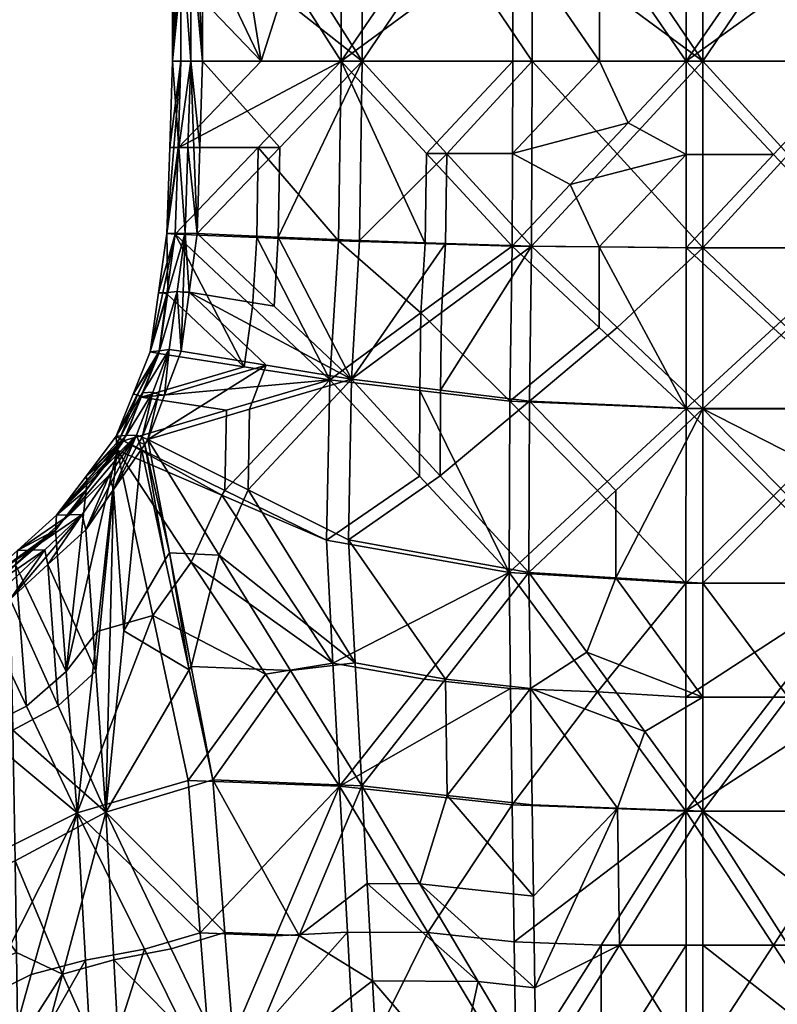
# Model space of a CAD drawing. Header units: millimetres. Extents: x -8.4 to 59.2, y 3.1 to 61.8.
# Tile 22 of 256: x 11.4 to 18.3, y 9.3 to 18.2. Entities that reach past the tile are written whole.
import ezdxf

# ---------------------------------------------------------------- set-up
doc = ezdxf.new("R2010")
doc.units = ezdxf.units.MM
doc.header["$MEASUREMENT"] = 0
doc.layers.add('PREDEFINITO', color=7, linetype='Continuous')

# ---------------------------------------------------------------- blocks, each defined once
blk = doc.blocks.new('A$C39782916')
at = {"layer": 'PREDEFINITO'}
mesh = blk.add_polyface(dxfattribs=at)
corners = [(21.4391, 16.9746, -28.5457), (22.1623, 15.8322, -28.6842), (22.8855, 15.8322, -28.8214), (22.8855, 14.6898, -28.8226), (22.8855, 16.9746, -28.8202), (21.4391, 16.9746, -28.5457), (21.4391, 15.8322, -28.5469), (22.1623, 15.8322, -28.6842), (21.4391, 14.6898, -28.5481), (22.8855, 14.6898, -28.8226), (22.8855, 16.9746, -28.8202), (22.8855, 15.8322, -28.8214), (23.6553, 15.8322, -28.9599), (22.8855, 14.6898, -28.8226), (24.4252, 16.9746, -29.0972), (22.138, 13.9097, -28.6799), (22.8855, 14.6898, -28.8226), (21.4391, 14.6898, -28.5481), (22.6949, 14.6905, -30.0959), (22.2112, 15.4523, -30.0033), (22.695, 15.8332, -30.0947), (21.7275, 16.214, -29.9107), (22.6952, 16.9758, -30.0936), (21.2438, 14.6898, -29.8205), (21.2438, 15.4518, -29.8197), (21.9694, 14.6901, -29.9582), (21.2438, 16.2138, -29.8189), (21.2438, 16.9758, -29.8181), (21.7275, 16.214, -29.9107), (22.2112, 15.4523, -30.0033), (22.6949, 14.6905, -30.0959), (22.6949, 14.6905, -30.0959), (23.4724, 15.8332, -30.2345), (24.2498, 15.8335, -30.3744), (22.6949, 14.6905, -30.0959), (22.695, 15.8332, -30.0947), (23.4724, 15.8332, -30.2345), (24.2498, 16.9758, -30.3732), (23.4687, 13.8534, -30.2359), (22.6949, 14.6905, -30.0959), (24.2499, 14.6912, -30.3755), (21.2183, 13.9072, -29.8148), (21.2438, 14.6898, -29.8205), (21.9694, 14.6901, -29.9582), (22.6949, 14.6905, -30.0959), (21.168, 14.6897, -29.7016), (21.3322, 14.6898, -28.6323), (21.2501, 15.8322, -29.1658), (21.3322, 16.9747, -28.63), (21.3322, 15.8322, -28.6311), (21.168, 16.2137, -29.7), (21.168, 15.4517, -29.7008), (21.2501, 15.8322, -29.1658), (21.168, 14.6897, -29.7016), (21.3322, 16.9747, -28.63), (21.3322, 14.6898, -28.6323), (21.2245, 13.9093, -29.1612), (21.3077, 13.9114, -28.6268), (21.2245, 13.9093, -29.1612), (21.3322, 14.6898, -28.6323), (21.168, 14.6897, -29.7016), (21.4391, 16.9746, -28.5457), (21.3322, 16.9747, -28.63), (21.4391, 15.8322, -28.5469), (21.3857, 15.8322, -28.589), (21.4391, 14.6898, -28.5481), (21.3322, 16.9747, -28.63), (21.3322, 15.8322, -28.6311), (21.3857, 15.8322, -28.589), (21.3322, 14.6898, -28.6323), (21.4391, 14.6898, -28.5481), (21.4391, 14.6898, -28.5481), (21.3322, 14.6898, -28.6323), (21.4149, 13.9097, -28.5427), (21.168, 14.6897, -29.7016), (21.1933, 15.4517, -29.7404), (21.2438, 15.4518, -29.8197), (21.2185, 16.2138, -29.7793), (21.2438, 16.2138, -29.8189), (21.2438, 16.9758, -29.8181), (21.2438, 14.6898, -29.8205), (21.168, 14.6897, -29.7016), (21.168, 15.4517, -29.7008), (21.1933, 15.4517, -29.7404), (21.168, 16.2137, -29.7), (21.2185, 16.2138, -29.7793), (21.2438, 16.9758, -29.8181), (21.1424, 13.9093, -29.6959), (21.168, 14.6897, -29.7016), (21.2438, 14.6898, -29.8205)]
mesh.append_faces([[corners[k] for k in face] for face in [(0, 1, 2, 2), (1, 3, 2, 2), (4, 0, 2, 2), (5, 6, 7, 7), (6, 8, 9, 9), (9, 7, 6, 6), (10, 11, 12, 12), (11, 13, 12, 12), (12, 14, 10, 10), (15, 16, 17, 17), (18, 19, 20, 20), (19, 21, 20, 20), (22, 20, 21, 21), (23, 24, 25, 25), (24, 26, 25, 25), (26, 27, 28, 28), (28, 29, 25, 25), (29, 30, 25, 25), (25, 26, 28, 28), (31, 32, 33, 33), (34, 35, 36, 36), (37, 36, 35, 35), (38, 39, 40, 40), (41, 42, 43, 43), (43, 44, 41, 41), (45, 46, 47, 47), (48, 47, 49, 49), (46, 49, 47, 47), (50, 51, 52, 52), (51, 53, 52, 52), (52, 54, 50, 50), (55, 56, 57, 57), (58, 59, 60, 60), (61, 62, 63, 63), (62, 64, 63, 63), (64, 65, 63, 63), (66, 67, 68, 68), (67, 69, 70, 70), (70, 68, 67, 67), (71, 72, 73, 73), (74, 75, 76, 76), (75, 77, 78, 78), (77, 79, 78, 78), (80, 74, 76, 76), (78, 76, 75, 75), (81, 82, 83, 83), (82, 84, 85, 85), (86, 85, 84, 84), (85, 83, 82, 82), (87, 88, 89, 89)]])
mesh = blk.add_polyface(dxfattribs=at)
corners = [(27.5187, 16.9746, -29.5067), (27.5187, 15.8322, -29.5079), (28.2975, 15.8322, -29.5697), (24.4252, 16.9746, -29.0972), (23.6553, 15.8322, -28.9599), (24.4252, 15.8322, -29.0983), (22.8855, 14.6898, -28.8226), (24.4252, 14.6898, -29.0995), (22.8855, 14.6898, -28.8226), (23.6523, 13.8528, -28.9613), (24.4252, 14.6898, -29.0995), (24.4191, 13.0159, -29.1001), (25.9689, 14.6898, -29.3267), (27.5187, 14.6898, -29.5091), (26.7438, 15.8322, -29.4167), (27.5187, 16.9746, -29.5067), (27.5187, 15.8322, -29.5079), (25.9689, 16.9746, -29.3244), (25.9689, 15.8322, -29.3255), (26.7438, 15.8322, -29.4167), (25.9689, 14.6898, -29.3267), (27.5187, 16.9746, -29.5067), (25.9689, 14.6898, -29.3267), (25.9689, 12.9991, -29.3289), (26.7438, 13.8445, -29.419), (25.9689, 14.6898, -29.3267), (26.7438, 13.8445, -29.419), (27.5187, 14.6898, -29.5091), (27.5187, 12.9991, -29.5113), (24.4252, 14.6898, -29.0995), (24.4191, 13.0159, -29.1001), (25.194, 13.8528, -29.2134), (25.9689, 14.6898, -29.3267), (24.4252, 16.9746, -29.0972), (25.1971, 15.8322, -29.2119), (25.9689, 15.8322, -29.3255), (25.9689, 14.6898, -29.3267), (25.9689, 16.9746, -29.3244), (25.1971, 16.9746, -29.2108), (24.4252, 16.9746, -29.0972), (24.4252, 15.8322, -29.0983), (25.1971, 15.8322, -29.2119), (24.4252, 14.6898, -29.0995), (25.9689, 14.6898, -29.3267), (27.4034, 14.6914, -30.7935), (27.4034, 15.8336, -30.7924), (28.1998, 15.8336, -30.8558), (27.4034, 16.9758, -30.7912), (27.4034, 13.001, -30.7957), (27.4034, 14.6914, -30.7935), (28.1998, 13.8462, -30.8581), (23.4724, 15.8332, -30.2345), (24.2498, 16.9758, -30.3732), (24.2498, 15.8335, -30.3744), (24.2499, 14.6912, -30.3755), (22.6949, 14.6905, -30.0959), (24.2499, 14.6912, -30.3755), (24.2462, 13.8537, -30.3757), (23.4687, 13.8534, -30.2359), (27.4034, 14.6914, -30.7935), (25.8185, 14.6913, -30.6067), (27.4034, 15.8336, -30.7924), (26.6109, 15.8336, -30.6989), (27.4034, 16.9758, -30.7912), (25.8185, 14.6913, -30.6067), (25.8185, 15.8336, -30.6055), (26.6109, 15.8336, -30.6989), (27.4034, 16.9758, -30.7912), (25.8184, 13.8461, -30.6078), (25.8185, 14.6913, -30.6067), (26.6109, 13.8461, -30.7012), (27.4034, 13.001, -30.7957), (26.6109, 13.8461, -30.7012), (27.4034, 14.6914, -30.7935), (25.8185, 14.6913, -30.6067), (24.2462, 13.8537, -30.3757), (24.2499, 14.6912, -30.3755), (25.0342, 14.6912, -30.4911), (25.8185, 14.6913, -30.6067), (25.2932, 14.133, -30.5297), (24.7679, 13.5746, -30.4528), (24.7679, 13.5746, -30.4528), (25.2932, 14.133, -30.5297), (25.8184, 13.8461, -30.6078), (25.8185, 14.6913, -30.6067), (25.8185, 14.6913, -30.6067), (25.0342, 15.8336, -30.4899), (25.8185, 15.8336, -30.6055), (25.8186, 16.9758, -30.6043), (24.2499, 14.6912, -30.3755), (24.2498, 15.8335, -30.3744), (25.0342, 14.6912, -30.4911), (24.2498, 16.9758, -30.3732), (25.0342, 15.8336, -30.4899), (25.8185, 14.6913, -30.6067)]
mesh.append_faces([[corners[k] for k in face] for face in [(0, 1, 2, 2), (3, 4, 5, 5), (4, 6, 7, 7), (7, 5, 4, 4), (8, 9, 10, 10), (9, 11, 10, 10), (12, 13, 14, 14), (15, 14, 16, 16), (13, 16, 14, 14), (17, 18, 19, 19), (18, 20, 19, 19), (19, 21, 17, 17), (22, 23, 24, 24), (25, 26, 27, 27), (26, 28, 27, 27), (29, 30, 31, 31), (31, 32, 29, 29), (33, 34, 35, 35), (34, 36, 35, 35), (37, 38, 35, 35), (38, 33, 35, 35), (39, 40, 41, 41), (40, 42, 43, 43), (43, 41, 40, 40), (44, 45, 46, 46), (45, 47, 46, 46), (48, 49, 50, 50), (51, 52, 53, 53), (54, 55, 53, 53), (56, 57, 58, 58), (59, 60, 61, 61), (60, 62, 61, 61), (62, 63, 61, 61), (64, 65, 66, 66), (67, 66, 65, 65), (68, 69, 70, 70), (71, 72, 73, 73), (72, 74, 73, 73), (75, 76, 77, 77), (78, 79, 77, 77), (79, 80, 75, 75), (75, 77, 79, 79), (81, 82, 83, 83), (82, 84, 83, 83), (85, 86, 87, 87), (88, 87, 86, 86), (89, 90, 91, 91), (90, 92, 93, 93), (93, 94, 91, 91), (91, 90, 93, 93)]])
mesh = blk.add_polyface(dxfattribs=at)
corners = [(21.3906, 13.1295, -28.5373), (22.0892, 12.4708, -28.6688), (22.1258, 13.0979, -28.6777), (22.7879, 11.812, -28.8003), (21.3906, 13.1295, -28.5373), (21.3177, 12.5976, -28.5187), (22.0892, 12.4708, -28.6688), (22.8611, 13.0663, -28.8182), (22.7879, 11.812, -28.8003), (23.6401, 13.0411, -28.9591), (23.6035, 12.414, -28.9502), (24.4191, 13.0159, -29.1001), (22.8855, 14.6898, -28.8226), (22.8611, 13.0663, -28.8182), (23.6523, 13.8528, -28.9613), (23.6401, 13.0411, -28.9591), (21.4391, 14.6898, -28.5481), (21.4149, 13.9097, -28.5427), (22.138, 13.9097, -28.6799), (21.3906, 13.1295, -28.5373), (21.3906, 13.1295, -28.5373), (22.1258, 13.0979, -28.6777), (22.138, 13.9097, -28.6799), (22.8611, 13.0663, -28.8182), (22.8855, 14.6898, -28.8226), (22.5911, 11.8063, -30.0725), (21.8919, 12.4655, -29.9408), (21.9312, 13.0943, -29.9503), (21.1927, 13.1247, -29.8092), (24.2425, 13.0163, -30.3759), (23.4168, 12.4113, -30.2242), (23.4561, 13.0401, -30.2336), (22.6696, 13.064, -30.0913), (22.6696, 13.064, -30.0913), (22.6949, 14.6905, -30.0959), (23.4561, 13.0401, -30.2336), (24.2425, 13.0163, -30.3759), (23.4687, 13.8534, -30.2359), (21.1927, 13.1247, -29.8092), (21.2183, 13.9072, -29.8148), (21.9438, 13.9076, -29.9525), (22.6949, 14.6905, -30.0959), (22.6696, 13.064, -30.0913), (21.9312, 13.0943, -29.9503), (21.9438, 13.9076, -29.9525), (21.1927, 13.1247, -29.8092), (22.6949, 14.6905, -30.0959), (21.2831, 13.1331, -28.6213), (21.1245, 12.5958, -29.1364), (21.2097, 12.6059, -28.6024), (21.1168, 13.1288, -29.6901), (21.0413, 12.5936, -29.6708), (21.1245, 12.5958, -29.1364), (21.2831, 13.1331, -28.6213), (21.1168, 13.1288, -29.6901), (21.2831, 13.1331, -28.6213), (21.2245, 13.9093, -29.1612), (21.3077, 13.9114, -28.6268), (21.168, 14.6897, -29.7016), (21.1424, 13.9093, -29.6959), (21.2245, 13.9093, -29.1612), (21.1168, 13.1288, -29.6901), (21.2831, 13.1331, -28.6213), (21.264, 12.5993, -28.5607), (21.3177, 12.5976, -28.5187), (21.3906, 13.1295, -28.5373), (21.2831, 13.1331, -28.6213), (21.2097, 12.6059, -28.6024), (21.264, 12.5993, -28.5607), (21.2448, 12.0656, -28.5001), (21.3322, 14.6898, -28.6323), (21.3614, 13.9097, -28.5848), (21.4149, 13.9097, -28.5427), (21.3906, 13.1295, -28.5373), (21.3322, 14.6898, -28.6323), (21.3077, 13.9114, -28.6268), (21.3614, 13.9097, -28.5848), (21.2831, 13.1331, -28.6213), (21.3906, 13.1295, -28.5373), (21.0793, 12.5916, -29.7303), (21.1927, 13.1247, -29.8092), (21.1176, 12.5835, -29.7901), (21.0413, 12.5936, -29.6708), (21.1168, 13.1288, -29.6901), (21.1927, 13.1247, -29.8092), (21.0793, 12.5916, -29.7303), (21.1927, 13.1247, -29.8092), (21.1168, 13.1288, -29.6901), (21.2183, 13.9072, -29.8148), (21.1803, 13.9093, -29.7553), (21.2438, 14.6898, -29.8205), (21.1168, 13.1288, -29.6901), (21.1424, 13.9093, -29.6959), (21.1803, 13.9093, -29.7553), (21.2438, 14.6898, -29.8205)]
mesh.append_faces([[corners[k] for k in face] for face in [(0, 1, 2, 2), (1, 3, 2, 2), (4, 5, 6, 6), (7, 8, 9, 9), (8, 10, 9, 9), (10, 11, 9, 9), (12, 13, 14, 14), (13, 15, 14, 14), (16, 17, 18, 18), (17, 19, 18, 18), (20, 21, 22, 22), (21, 23, 24, 24), (24, 22, 21, 21), (25, 26, 27, 27), (26, 28, 27, 27), (29, 30, 31, 31), (32, 31, 30, 30), (33, 34, 35, 35), (36, 35, 37, 37), (34, 37, 35, 35), (38, 39, 40, 40), (41, 40, 39, 39), (42, 43, 44, 44), (43, 45, 44, 44), (44, 46, 42, 42), (47, 48, 49, 49), (50, 51, 52, 52), (52, 53, 50, 50), (54, 55, 56, 56), (55, 57, 56, 56), (58, 59, 60, 60), (59, 61, 60, 60), (62, 63, 64, 64), (64, 65, 62, 62), (66, 67, 68, 68), (69, 68, 67, 67), (70, 71, 72, 72), (71, 73, 72, 72), (74, 75, 76, 76), (75, 77, 78, 78), (78, 76, 75, 75), (79, 80, 81, 81), (82, 83, 84, 84), (84, 85, 82, 82), (86, 87, 88, 88), (87, 89, 88, 88), (89, 90, 88, 88), (91, 92, 93, 93), (94, 93, 92, 92)]])
mesh = blk.add_polyface(dxfattribs=at)
corners = [(27.5187, 11.5433, -29.5132), (27.5187, 10.7532, -29.5139), (28.2975, 11.5433, -29.575), (28.0379, 10.4898, -29.5554), (27.5187, 12.9991, -29.5113), (27.5187, 11.5433, -29.5132), (28.2975, 12.2712, -29.5741), (27.5187, 14.6898, -29.5091), (27.5187, 12.9991, -29.5113), (28.2975, 13.8445, -29.572), (25.9689, 11.5433, -29.3308), (25.9689, 9.963, -29.3323), (26.7438, 10.7532, -29.4227), (25.9689, 11.5433, -29.3308), (26.7438, 10.7532, -29.4227), (27.5187, 10.7532, -29.5139), (27.5187, 11.5433, -29.5132), (24.4008, 11.6105, -29.097), (24.3945, 10.0613, -29.0958), (25.1817, 10.8023, -29.2133), (25.9689, 11.5433, -29.3308), (25.1817, 10.0121, -29.2141), (25.9689, 9.963, -29.3323), (25.9689, 11.5433, -29.3308), (24.4191, 13.0159, -29.1001), (25.194, 12.2796, -29.2154), (25.9689, 12.9991, -29.3289), (25.9689, 11.5433, -29.3308), (24.4191, 13.0159, -29.1001), (24.4008, 11.6105, -29.097), (25.194, 12.2796, -29.2154), (25.9689, 11.5433, -29.3308), (27.5187, 12.9991, -29.5113), (26.7438, 12.2712, -29.4211), (27.5187, 11.5433, -29.5132), (25.9689, 11.5433, -29.3308), (25.9689, 12.9991, -29.3289), (25.9689, 11.5433, -29.3308), (26.7438, 12.2712, -29.4211), (27.5187, 12.9991, -29.5113), (23.5943, 11.7113, -28.9487), (24.4008, 11.6105, -29.097), (24.4191, 13.0159, -29.1001), (23.5912, 10.9366, -28.9481), (24.3945, 10.0613, -29.0958), (24.4008, 11.6105, -29.097), (23.6401, 13.0411, -28.9591), (24.4191, 13.0159, -29.1001), (23.6523, 13.8528, -28.9613), (25.9689, 12.9991, -29.3289), (27.5187, 12.9991, -29.5113), (26.7438, 13.8445, -29.419), (24.4191, 13.0159, -29.1001), (25.9689, 12.9991, -29.3289), (25.194, 13.8528, -29.2134), (25.9689, 14.6898, -29.3267), (27.4034, 9.964, -30.7991), (27.4034, 11.5449, -30.7976), (28.1998, 10.7544, -30.8618), (27.4034, 11.5449, -30.7976), (27.4034, 13.001, -30.7957), (28.1998, 12.2729, -30.8602), (25.8172, 9.9639, -30.612), (25.8177, 11.5445, -30.6107), (26.6106, 10.7542, -30.7049), (27.4034, 9.964, -30.7991), (26.6106, 10.7542, -30.7049), (27.4034, 11.5449, -30.7976), (25.8177, 11.5445, -30.6107), (24.2146, 10.0611, -30.3711), (24.2225, 11.6105, -30.3725), (25.0162, 10.8028, -30.4909), (25.8177, 11.5445, -30.6107), (25.8177, 11.5445, -30.6107), (25.0301, 12.2804, -30.4933), (25.0304, 13.0086, -30.4924), (24.2425, 13.0163, -30.3759), (25.8184, 13.0009, -30.6088), (24.2225, 11.6105, -30.3725), (24.2425, 13.0163, -30.3759), (25.0301, 12.2804, -30.4933), (25.8177, 11.5445, -30.6107), (25.8177, 11.5445, -30.6107), (26.6106, 12.2727, -30.7032), (27.4034, 11.5449, -30.7976), (27.4034, 13.001, -30.7957), (25.8177, 11.5445, -30.6107), (25.8184, 13.0009, -30.6088), (26.6106, 12.2727, -30.7032), (27.4034, 13.001, -30.7957), (23.4168, 12.4113, -30.2242), (24.2425, 13.0163, -30.3759), (24.2225, 11.6105, -30.3725), (23.4068, 11.7084, -30.2225), (24.2225, 11.6105, -30.3725), (24.2146, 10.0611, -30.3711), (24.2425, 13.0163, -30.3759), (23.4687, 13.8534, -30.2359), (24.2462, 13.8537, -30.3757), (25.8184, 13.0009, -30.6088), (25.8184, 13.8461, -30.6078), (26.6109, 13.8461, -30.7012), (27.4034, 13.001, -30.7957), (24.2425, 13.0163, -30.3759), (24.2462, 13.8537, -30.3757), (24.7679, 13.5746, -30.4528), (25.8184, 13.0009, -30.6088), (25.0304, 13.0086, -30.4924), (25.8184, 13.8461, -30.6078), (24.2425, 13.0163, -30.3759), (24.7679, 13.5746, -30.4528)]
mesh.append_faces([[corners[k] for k in face] for face in [(0, 1, 2, 2), (2, 1, 3, 3), (4, 5, 6, 6), (7, 8, 9, 9), (10, 11, 12, 12), (13, 14, 15, 15), (16, 13, 15, 15), (17, 18, 19, 19), (19, 20, 17, 17), (21, 22, 23, 23), (24, 25, 26, 26), (25, 27, 26, 26), (28, 29, 30, 30), (29, 31, 30, 30), (32, 33, 34, 34), (33, 35, 34, 34), (36, 37, 38, 38), (38, 39, 36, 36), (40, 41, 42, 42), (43, 44, 45, 45), (46, 47, 48, 48), (49, 50, 51, 51), (52, 53, 54, 54), (55, 54, 53, 53), (56, 57, 58, 58), (59, 60, 61, 61), (62, 63, 64, 64), (65, 66, 67, 67), (66, 68, 67, 67), (69, 70, 71, 71), (72, 71, 70, 70), (73, 74, 75, 75), (74, 76, 75, 75), (75, 77, 73, 73), (78, 79, 80, 80), (81, 78, 80, 80), (82, 83, 84, 84), (83, 85, 84, 84), (86, 87, 88, 88), (89, 88, 87, 87), (90, 91, 92, 92), (93, 94, 95, 95), (96, 97, 98, 98), (99, 100, 101, 101), (102, 99, 101, 101), (103, 104, 105, 105), (106, 107, 108, 108), (107, 109, 110, 110), (108, 107, 110, 110)]])
mesh = blk.add_polyface(dxfattribs=at)
corners = [(21.2448, 12.0656, -28.5001), (21.0942, 11.6651, -28.4608), (22.0163, 11.9388, -28.6502), (20.9436, 11.2646, -28.4216), (21.8657, 11.5383, -28.611), (22.7879, 11.812, -28.8003), (20.9436, 11.2646, -28.4216), (21.8532, 10.8103, -28.6064), (21.8657, 11.5383, -28.611), (22.7627, 10.3561, -28.7912), (22.7879, 11.812, -28.8003), (22.8611, 13.0663, -28.8182), (22.1258, 13.0979, -28.6777), (22.7879, 11.812, -28.8003), (21.3177, 12.5976, -28.5187), (21.2448, 12.0656, -28.5001), (22.0163, 11.9388, -28.6502), (22.7879, 11.812, -28.8003), (22.0892, 12.4708, -28.6688), (22.7879, 11.812, -28.8003), (23.5943, 11.7113, -28.9487), (23.6035, 12.414, -28.9502), (24.4191, 13.0159, -29.1001), (22.7879, 11.812, -28.8003), (22.7627, 10.3561, -28.7912), (23.5912, 10.9366, -28.9481), (22.7879, 11.812, -28.8003), (23.5912, 10.9366, -28.9481), (23.5943, 11.7113, -28.9487), (24.4008, 11.6105, -29.097), (20.6662, 11.1681, -29.677), (20.7237, 11.2521, -29.689), (21.6138, 10.7608, -29.8697), (22.5614, 10.3535, -30.0624), (21.6425, 10.8028, -29.8757), (20.7237, 11.2521, -29.689), (20.8831, 11.6472, -29.73), (21.6574, 11.5292, -29.8807), (21.0425, 12.0423, -29.771), (21.8168, 11.9243, -29.9217), (22.5911, 11.8063, -30.0725), (22.5614, 10.3535, -30.0624), (21.6425, 10.8028, -29.8757), (22.5911, 11.8063, -30.0725), (20.7237, 11.2521, -29.689), (21.6574, 11.5292, -29.8807), (21.9312, 13.0943, -29.9503), (22.6696, 13.064, -30.0913), (22.5911, 11.8063, -30.0725), (21.0425, 12.0423, -29.771), (21.1176, 12.5835, -29.7901), (21.8168, 11.9243, -29.9217), (21.1927, 13.1247, -29.8092), (22.5911, 11.8063, -30.0725), (21.8919, 12.4655, -29.9408), (24.2225, 11.6105, -30.3725), (23.4068, 11.7084, -30.2225), (23.4168, 12.4113, -30.2242), (22.5911, 11.8063, -30.0725), (22.5911, 11.8063, -30.0725), (22.6696, 13.064, -30.0913), (23.4168, 12.4113, -30.2242), (22.5614, 10.3535, -30.0624), (22.5911, 11.8063, -30.0725), (23.4029, 10.9337, -30.2218), (24.2146, 10.0611, -30.3711), (23.4029, 10.9337, -30.2218), (23.4068, 11.7084, -30.2225), (22.5911, 11.8063, -30.0725), (20.9658, 12.0584, -29.6514), (21.0511, 12.0686, -29.1175), (21.1245, 12.5958, -29.1364), (21.1363, 12.0788, -28.5836), (21.2097, 12.6059, -28.6024), (21.0413, 12.5936, -29.6708), (20.9658, 12.0584, -29.6514), (21.1245, 12.5958, -29.1364), (21.1363, 12.0788, -28.5836), (21.04, 11.6717, -28.5026), (21.0942, 11.6651, -28.4608), (20.9436, 11.2646, -28.4216), (21.2448, 12.0656, -28.5001), (21.1363, 12.0788, -28.5836), (20.9892, 11.6921, -28.5446), (21.04, 11.6717, -28.5026), (21.264, 12.5993, -28.5607), (21.2448, 12.0656, -28.5001), (21.3177, 12.5976, -28.5187), (21.1363, 12.0788, -28.5836), (21.2448, 12.0656, -28.5001), (21.2097, 12.6059, -28.6024), (21.0425, 12.0423, -29.771), (20.9658, 12.0584, -29.6514), (21.1176, 12.5835, -29.7901), (21.0793, 12.5916, -29.7303), (20.9658, 12.0584, -29.6514), (21.0413, 12.5936, -29.6708), (21.0793, 12.5916, -29.7303)]
mesh.append_faces([[corners[k] for k in face] for face in [(0, 1, 2, 2), (1, 3, 2, 2), (3, 4, 2, 2), (4, 5, 2, 2), (6, 7, 8, 8), (7, 9, 10, 10), (10, 8, 7, 7), (11, 12, 13, 13), (14, 15, 16, 16), (16, 17, 14, 14), (17, 18, 14, 14), (19, 20, 21, 21), (22, 21, 20, 20), (23, 24, 25, 25), (26, 27, 28, 28), (29, 28, 27, 27), (30, 31, 32, 32), (33, 32, 34, 34), (31, 34, 32, 32), (35, 36, 37, 37), (36, 38, 39, 39), (40, 37, 36, 36), (39, 40, 36, 36), (41, 42, 43, 43), (42, 44, 45, 45), (45, 43, 42, 42), (46, 47, 48, 48), (49, 50, 51, 51), (50, 52, 51, 51), (53, 51, 54, 54), (52, 54, 51, 51), (55, 56, 57, 57), (56, 58, 57, 57), (59, 60, 61, 61), (62, 63, 64, 64), (65, 66, 67, 67), (66, 68, 67, 67), (69, 70, 71, 71), (70, 72, 73, 73), (71, 70, 73, 73), (74, 75, 76, 76), (77, 78, 79, 79), (78, 80, 79, 79), (79, 81, 77, 77), (82, 83, 84, 84), (85, 86, 87, 87), (88, 89, 90, 90), (91, 92, 93, 93), (92, 94, 93, 93), (95, 96, 97, 97)]])
mesh = blk.add_polyface(dxfattribs=at)
corners = [(20.9436, 11.2646, -28.4216), (20.9157, 11.2205, -28.4157), (21.1399, 10.2372, -28.4588), (20.8877, 11.1763, -28.4099), (21.1026, 10.1784, -28.451), (20.1186, 10.5788, -29.4276), (20.2341, 10.5821, -28.9007), (20.4804, 10.9422, -28.9667), (20.3496, 10.5853, -28.3737), (20.5958, 10.9454, -28.4397), (20.8421, 11.3055, -28.5057), (20.6569, 11.2943, -29.5706), (20.3878, 10.9366, -29.4991), (20.7495, 11.2999, -29.0382), (20.1186, 10.5788, -29.4276), (20.4804, 10.9422, -28.9667), (20.8421, 11.3055, -28.5057), (20.6569, 11.2943, -29.5706), (20.7495, 11.2999, -29.0382), (20.8966, 11.6866, -29.0771), (20.8421, 11.3055, -28.5057), (20.9892, 11.6921, -28.5446), (21.1363, 12.0788, -28.5836), (20.9658, 12.0584, -29.6514), (20.8113, 11.6764, -29.611), (21.0511, 12.0686, -29.1175), (20.6569, 11.2943, -29.5706), (20.8966, 11.6866, -29.0771), (21.1363, 12.0788, -28.5836), (20.8421, 11.3055, -28.5057), (20.8649, 11.2409, -28.4578), (20.8928, 11.285, -28.4636), (20.8877, 11.1763, -28.4099), (20.9157, 11.2205, -28.4157), (20.9436, 11.2646, -28.4216), (20.6662, 11.1681, -29.677), (20.6616, 11.2312, -29.6238), (20.7237, 11.2521, -29.689), (20.6569, 11.2943, -29.5706), (20.6903, 11.2732, -29.6298), (20.8421, 11.3055, -28.5057), (20.6118, 10.8755, -28.3906), (20.6346, 10.8109, -28.3427), (20.3816, 10.4455, -28.2755), (20.8877, 11.1763, -28.4099), (20.8649, 11.2409, -28.4578), (20.3496, 10.5853, -28.3737), (20.3816, 10.4455, -28.2755), (20.5958, 10.9454, -28.4397), (20.8421, 11.3055, -28.5057), (20.6118, 10.8755, -28.3906), (20.8421, 11.3055, -28.5057), (20.8928, 11.285, -28.4636), (20.9892, 11.6921, -28.5446), (20.9436, 11.2646, -28.4216), (21.04, 11.6717, -28.5026), (20.107, 10.4433, -29.5298), (20.1186, 10.5788, -29.4276), (20.3866, 10.8057, -29.6034), (20.6662, 11.1681, -29.677), (20.3924, 10.8735, -29.5523), (20.1186, 10.5788, -29.4276), (20.3878, 10.9366, -29.4991), (20.3924, 10.8735, -29.5523), (20.6569, 11.2943, -29.5706), (20.6616, 11.2312, -29.6238), (20.6662, 11.1681, -29.677), (20.7237, 11.2521, -29.689), (20.6903, 11.2732, -29.6298), (20.8831, 11.6472, -29.73), (20.6569, 11.2943, -29.5706), (20.8497, 11.6683, -29.6708), (21.0425, 12.0423, -29.771), (20.6569, 11.2943, -29.5706), (20.8113, 11.6764, -29.611), (20.8497, 11.6683, -29.6708), (20.9658, 12.0584, -29.6514), (21.0425, 12.0423, -29.771)]
mesh.append_faces([[corners[k] for k in face] for face in [(0, 1, 2, 2), (1, 3, 4, 4), (5, 6, 7, 7), (6, 8, 9, 9), (10, 7, 6, 6), (9, 10, 6, 6), (11, 12, 13, 13), (12, 14, 13, 13), (14, 15, 13, 13), (15, 16, 13, 13), (17, 18, 19, 19), (18, 20, 21, 21), (22, 19, 21, 21), (19, 18, 21, 21), (23, 24, 25, 25), (24, 26, 25, 25), (26, 27, 25, 25), (27, 28, 25, 25), (29, 30, 31, 31), (30, 32, 33, 33), (34, 31, 33, 33), (31, 30, 33, 33), (35, 36, 37, 37), (36, 38, 39, 39), (39, 37, 36, 36), (40, 41, 42, 42), (41, 43, 42, 42), (42, 44, 45, 45), (45, 40, 42, 42), (46, 47, 48, 48), (49, 48, 50, 50), (47, 50, 48, 48), (51, 52, 53, 53), (52, 54, 55, 55), (53, 52, 55, 55), (56, 57, 58, 58), (59, 58, 60, 60), (57, 60, 58, 58), (61, 62, 63, 63), (62, 64, 65, 65), (66, 63, 62, 62), (65, 66, 62, 62), (67, 68, 69, 69), (68, 70, 71, 71), (71, 72, 69, 69), (69, 68, 71, 71), (73, 74, 75, 75), (74, 76, 77, 77), (77, 75, 74, 74)]])
mesh = blk.add_polyface(dxfattribs=at)
corners = [(25.9689, 7.8989, -29.3332), (27.5187, 7.8989, -29.5155), (26.7438, 8.931, -29.4239), (27.5187, 9.963, -29.5147), (27.5187, 8.931, -29.5151), (25.9689, 9.963, -29.3323), (25.9689, 8.931, -29.3327), (26.7438, 8.931, -29.4239), (25.9689, 7.8989, -29.3332), (27.5187, 9.963, -29.5147), (25.9689, 7.8989, -29.3332), (26.7438, 6.6854, -29.4246), (27.5187, 6.6854, -29.5158), (27.5187, 7.8989, -29.5155), (24.4244, 7.9561, -29.1019), (24.4365, 7.1286, -29.1043), (25.1967, 7.9275, -29.2175), (24.4485, 6.3012, -29.1068), (25.9689, 7.8989, -29.3332), (25.2147, 6.6863, -29.2212), (25.9689, 7.8989, -29.3332), (25.2147, 6.6863, -29.2212), (25.9689, 6.6854, -29.3334), (24.3945, 10.0613, -29.0958), (24.9193, 9.3405, -29.1749), (25.1817, 10.0121, -29.2141), (25.4441, 8.6197, -29.2541), (25.9689, 8.931, -29.3327), (25.9689, 7.8989, -29.3332), (25.9689, 9.963, -29.3323), (24.3945, 10.0613, -29.0958), (24.4095, 9.0087, -29.0989), (24.9193, 9.3405, -29.1749), (24.4244, 7.9561, -29.1019), (25.1967, 7.9275, -29.2175), (25.9689, 7.8989, -29.3332), (25.4441, 8.6197, -29.2541), (27.5187, 10.7532, -29.5139), (27.5187, 9.963, -29.5147), (28.0379, 10.4898, -29.5554), (25.9689, 9.963, -29.3323), (27.5187, 9.963, -29.5147), (26.7438, 10.7532, -29.4227), (26.7438, 10.7532, -29.4227), (27.5187, 9.963, -29.5147), (27.5187, 10.7532, -29.5139), (24.3945, 10.0613, -29.0958), (25.1817, 10.0121, -29.2141), (25.1817, 10.8023, -29.2133), (25.9689, 11.5433, -29.3308), (27.4034, 7.8993, -30.8), (25.8173, 7.8994, -30.6129), (27.4034, 8.9316, -30.7996), (26.6103, 8.9317, -30.706), (27.4034, 9.964, -30.7991), (25.8173, 7.8994, -30.6129), (25.8173, 8.9317, -30.6125), (26.6103, 8.9317, -30.706), (25.8172, 9.9639, -30.612), (27.4034, 9.964, -30.7991), (25.8175, 6.6858, -30.6132), (25.8173, 7.8994, -30.6129), (26.6103, 6.6858, -30.7067), (26.6103, 6.6858, -30.7067), (25.8173, 7.8994, -30.6129), (27.4034, 7.8993, -30.8), (27.4034, 6.6857, -30.8002), (24.2622, 6.7153, -30.3807), (24.244, 7.9566, -30.377), (25.8173, 7.8994, -30.6129), (25.0489, 6.6867, -30.4987), (25.0489, 6.6867, -30.4987), (25.8173, 7.8994, -30.6129), (25.8175, 6.6858, -30.6132), (24.2146, 10.0611, -30.3711), (25.8172, 9.9639, -30.612), (25.016, 8.9803, -30.492), (25.8173, 7.8994, -30.6129), (25.8173, 8.9317, -30.6125), (24.244, 7.9566, -30.377), (24.2293, 9.0089, -30.3741), (25.016, 8.9803, -30.492), (24.2146, 10.0611, -30.3711), (25.8173, 7.8994, -30.6129), (27.4034, 7.8993, -30.8), (27.4034, 8.9316, -30.7996), (28.1998, 8.9316, -30.863), (27.4034, 9.964, -30.7991), (27.4034, 9.964, -30.7991), (25.8172, 9.9639, -30.612), (26.6106, 10.7542, -30.7049), (25.8172, 9.9639, -30.612), (24.2146, 10.0611, -30.3711), (25.0162, 10.8028, -30.4909), (25.8177, 11.5445, -30.6107)]
mesh.append_faces([[corners[k] for k in face] for face in [(0, 1, 2, 2), (3, 2, 4, 4), (1, 4, 2, 2), (5, 6, 7, 7), (6, 8, 7, 7), (7, 9, 5, 5), (10, 11, 12, 12), (13, 10, 12, 12), (14, 15, 16, 16), (15, 17, 16, 16), (18, 16, 19, 19), (20, 21, 22, 22), (23, 24, 25, 25), (24, 26, 27, 27), (26, 28, 27, 27), (29, 25, 27, 27), (25, 24, 27, 27), (30, 31, 32, 32), (31, 33, 34, 34), (35, 36, 34, 34), (36, 32, 31, 31), (31, 34, 36, 36), (37, 38, 39, 39), (40, 41, 42, 42), (43, 44, 45, 45), (46, 47, 48, 48), (49, 48, 47, 47), (50, 51, 52, 52), (51, 53, 52, 52), (53, 54, 52, 52), (55, 56, 57, 57), (56, 58, 59, 59), (59, 57, 56, 56), (60, 61, 62, 62), (63, 64, 65, 65), (65, 66, 63, 63), (67, 68, 69, 69), (69, 70, 67, 67), (71, 72, 73, 73), (74, 75, 76, 76), (77, 76, 78, 78), (75, 78, 76, 76), (79, 80, 81, 81), (80, 82, 81, 81), (81, 83, 79, 79), (84, 85, 86, 86), (85, 87, 86, 86), (88, 89, 90, 90), (91, 92, 93, 93), (93, 94, 91, 91)]])
mesh = blk.add_polyface(dxfattribs=at)
corners = [(22.7627, 10.3561, -28.7912), (21.8532, 10.8103, -28.6064), (22.8226, 9.2418, -28.802), (20.9436, 11.2646, -28.4216), (21.5899, 10.2189, -28.552), (22.2362, 9.1733, -28.6824), (22.8825, 8.1276, -28.8128), (20.9436, 11.2646, -28.4216), (21.1399, 10.2372, -28.4588), (21.5899, 10.2189, -28.552), (21.3361, 9.2098, -28.496), (21.5324, 8.1824, -28.5332), (22.2362, 9.1733, -28.6824), (22.8825, 8.1276, -28.8128), (21.1026, 10.1784, -28.451), (21.3175, 9.1804, -28.4921), (21.1399, 10.2372, -28.4588), (21.5324, 8.1824, -28.5332), (21.3361, 9.2098, -28.496), (20.9157, 11.2205, -28.4157), (24.3945, 10.0613, -29.0958), (23.6385, 9.0944, -28.9543), (24.4095, 9.0087, -29.0989), (22.8825, 8.1276, -28.8128), (23.6535, 8.0418, -28.9574), (24.4244, 7.9561, -29.1019), (22.7627, 10.3561, -28.7912), (22.8226, 9.2418, -28.802), (23.6385, 9.0944, -28.9543), (22.8825, 8.1276, -28.8128), (24.3945, 10.0613, -29.0958), (20.8877, 11.1763, -28.4099), (20.7257, 9.5329, -28.3601), (21.1026, 10.1784, -28.451), (20.5638, 7.8894, -28.3104), (21.3175, 9.1804, -28.4921), (21.5324, 8.1824, -28.5332), (20.3816, 10.4455, -28.2755), (20.4727, 9.1675, -28.293), (20.6346, 10.8109, -28.3427), (20.5638, 7.8894, -28.3104), (20.8877, 11.1763, -28.4099), (20.7257, 9.5329, -28.3601), (20.1312, 8.8543, -28.19), (20.5638, 7.8894, -28.3104), (20.4727, 9.1675, -28.293), (22.7627, 10.3561, -28.7912), (24.3945, 10.0613, -29.0958), (23.5912, 10.9366, -28.9481), (21.3098, 8.177, -29.8), (20.988, 9.6726, -29.7385), (22.0087, 9.1403, -29.9482), (20.6662, 11.1681, -29.677), (21.3375, 10.1542, -29.8126), (22.68, 8.1264, -30.0838), (20.6662, 11.1681, -29.677), (21.6138, 10.7608, -29.8697), (21.3375, 10.1542, -29.8126), (22.5614, 10.3535, -30.0624), (22.6207, 9.24, -30.0731), (22.68, 8.1264, -30.0838), (22.0087, 9.1403, -29.9482), (22.68, 8.1264, -30.0838), (23.4473, 9.0938, -30.2275), (24.2293, 9.0089, -30.3741), (24.2146, 10.0611, -30.3711), (24.244, 7.9566, -30.377), (22.68, 8.1264, -30.0838), (22.6207, 9.24, -30.0731), (23.4473, 9.0938, -30.2275), (22.5614, 10.3535, -30.0624), (24.2146, 10.0611, -30.3711), (20.3033, 7.8843, -29.5683), (20.4848, 9.5262, -29.6226), (20.988, 9.6726, -29.7385), (20.6662, 11.1681, -29.677), (21.3098, 8.177, -29.8), (24.2146, 10.0611, -30.3711), (22.5614, 10.3535, -30.0624), (23.4029, 10.9337, -30.2218)]
mesh.append_faces([[corners[k] for k in face] for face in [(0, 1, 2, 2), (1, 3, 4, 4), (4, 5, 2, 2), (5, 6, 2, 2), (2, 1, 4, 4), (7, 8, 9, 9), (8, 10, 9, 9), (10, 11, 12, 12), (13, 12, 11, 11), (12, 9, 10, 10), (14, 15, 16, 16), (15, 17, 18, 18), (18, 16, 15, 15), (16, 19, 14, 14), (20, 21, 22, 22), (21, 23, 24, 24), (24, 25, 22, 22), (22, 21, 24, 24), (26, 27, 28, 28), (27, 29, 28, 28), (30, 26, 28, 28), (31, 32, 33, 33), (32, 34, 35, 35), (34, 36, 35, 35), (35, 33, 32, 32), (37, 38, 39, 39), (38, 40, 39, 39), (41, 39, 42, 42), (40, 42, 39, 39), (43, 44, 45, 45), (46, 47, 48, 48), (49, 50, 51, 51), (50, 52, 53, 53), (53, 51, 50, 50), (51, 54, 49, 49), (55, 56, 57, 57), (56, 58, 59, 59), (60, 61, 59, 59), (61, 57, 59, 59), (57, 56, 59, 59), (62, 63, 64, 64), (63, 65, 64, 64), (66, 62, 64, 64), (67, 68, 69, 69), (68, 70, 71, 71), (71, 69, 68, 68), (72, 73, 74, 74), (73, 75, 74, 74), (76, 72, 74, 74), (77, 78, 79, 79)]])
mesh = blk.add_polyface(dxfattribs=at)
corners = [(19.6985, 9.8192, -28.0696), (19.2699, 8.441, -27.9203), (19.7214, 8.6342, -28.074), (19.2699, 8.441, -27.9203), (19.6985, 9.8192, -28.0696), (19.2699, 9.5576, -27.9203), (18.8412, 7.8072, -27.7709), (20.3816, 10.4455, -28.2755), (20.0401, 10.1324, -28.1726), (20.4727, 9.1675, -28.293), (19.6985, 9.8192, -28.0696), (20.1312, 8.8543, -28.19), (19.6985, 9.8192, -28.0696), (19.7214, 8.6342, -28.074), (20.1312, 8.8543, -28.19), (20.5638, 7.8894, -28.3104), (18.9303, 8.4384, -29.1542), (19.3863, 9.8152, -29.3129), (19.4091, 8.6309, -29.3172), (20.3033, 7.8843, -29.5683), (20.2052, 9.1638, -29.549), (20.4848, 9.5262, -29.6226), (20.107, 10.4433, -29.5298), (20.3866, 10.8057, -29.6034), (20.6662, 11.1681, -29.677), (19.3863, 9.8152, -29.3129), (19.7467, 10.1293, -29.4213), (19.8448, 8.8497, -29.4406), (20.107, 10.4433, -29.5298), (20.2052, 9.1638, -29.549), (20.3033, 7.8843, -29.5683), (19.4091, 8.6309, -29.3172), (19.3863, 9.8152, -29.3129), (19.8448, 8.8497, -29.4406), (20.3033, 7.8843, -29.5683), (19.6712, 9.9452, -28.1684), (19.088, 9.6789, -28.5333), (19.2416, 9.6789, -28.0186), (19.4088, 9.9401, -29.2132), (18.9569, 9.6763, -29.0557), (19.54, 9.9427, -28.6908), (18.5049, 9.4126, -28.8983), (19.088, 9.6789, -28.5333), (19.6712, 9.9452, -28.1684), (19.4088, 9.9401, -29.2132), (19.54, 9.9427, -28.6908), (19.8792, 10.2627, -28.7935), (19.6712, 9.9452, -28.1684), (20.0104, 10.2653, -28.2711), (20.3496, 10.5853, -28.3737), (20.1186, 10.5788, -29.4276), (19.7637, 10.2595, -29.3204), (20.2341, 10.5821, -28.9007), (19.4088, 9.9401, -29.2132), (19.8792, 10.2627, -28.7935), (20.3496, 10.5853, -28.3737), (19.6712, 9.9452, -28.1684), (19.2562, 9.6206, -27.9697), (19.2699, 9.5576, -27.9203), (18.8412, 9.296, -27.7709), (19.6985, 9.8192, -28.0696), (19.6712, 9.9452, -28.1684), (19.2416, 9.6789, -28.0186), (19.2562, 9.6206, -27.9697), (18.8412, 9.296, -27.7709), (20.3496, 10.5853, -28.3737), (20.0241, 10.2023, -28.2217), (20.0401, 10.1324, -28.1726), (19.6985, 9.8192, -28.0696), (20.3816, 10.4455, -28.2755), (19.6712, 9.9452, -28.1684), (19.6985, 9.8192, -28.0696), (20.0104, 10.2653, -28.2711), (20.3496, 10.5853, -28.3737), (20.0241, 10.2023, -28.2217), (18.9569, 9.6763, -29.0557), (19.4088, 9.9401, -29.2132), (19.3863, 9.8152, -29.3129), (19.3863, 9.8152, -29.3129), (19.4088, 9.9401, -29.2132), (19.7467, 10.1293, -29.4213), (20.107, 10.4433, -29.5298), (19.7579, 10.1917, -29.3715), (20.107, 10.4433, -29.5298), (19.7579, 10.1917, -29.3715), (19.7637, 10.2595, -29.3204), (19.4088, 9.9401, -29.2132), (20.1186, 10.5788, -29.4276)]
mesh.append_faces([[corners[k] for k in face] for face in [(0, 1, 2, 2), (3, 4, 5, 5), (5, 6, 3, 3), (7, 8, 9, 9), (8, 10, 11, 11), (9, 8, 11, 11), (12, 13, 14, 14), (15, 14, 13, 13), (16, 17, 18, 18), (19, 20, 21, 21), (20, 22, 23, 23), (23, 24, 20, 20), (24, 21, 20, 20), (25, 26, 27, 27), (26, 28, 29, 29), (30, 27, 29, 29), (27, 26, 29, 29), (31, 32, 33, 33), (33, 34, 31, 31), (35, 36, 37, 37), (38, 39, 40, 40), (39, 41, 40, 40), (41, 42, 40, 40), (42, 43, 40, 40), (44, 45, 46, 46), (45, 47, 48, 48), (49, 46, 48, 48), (46, 45, 48, 48), (50, 51, 52, 52), (51, 53, 54, 54), (54, 55, 52, 52), (52, 51, 54, 54), (56, 57, 58, 58), (57, 59, 58, 58), (58, 60, 56, 56), (61, 62, 63, 63), (64, 63, 62, 62), (65, 66, 67, 67), (66, 68, 67, 67), (67, 69, 65, 65), (70, 71, 72, 72), (73, 72, 74, 74), (71, 74, 72, 72), (75, 76, 77, 77), (78, 79, 80, 80), (81, 80, 82, 82), (79, 82, 80, 80), (83, 84, 85, 85), (84, 86, 85, 85), (85, 87, 83, 83)]])
mesh = blk.add_polyface(dxfattribs=at)
corners = [(19.2699, 8.441, -27.9203), (18.8412, 7.0627, -27.7709), (19.2927, 7.256, -27.9246), (19.7442, 7.4492, -28.0784), (19.7214, 8.6342, -28.074), (18.8412, 6.2795, -27.7709), (18.8412, 5.4962, -27.7709), (19.4672, 5.6605, -27.9805), (18.8412, 4.7129, -27.7709), (19.3107, 4.8362, -27.9281), (19.7802, 4.9595, -28.0853), (19.1542, 6.3616, -27.8757), (19.7442, 7.4492, -28.0784), (19.2927, 7.256, -27.9246), (19.7562, 6.6193, -28.0807), (18.8412, 7.0627, -27.7709), (19.1542, 6.3616, -27.8757), (19.4672, 5.6605, -27.9805), (19.7682, 5.7894, -28.083), (19.7802, 4.9595, -28.0853), (20.5638, 7.8894, -28.3104), (20.6359, 6.5544, -28.3242), (21.1562, 6.6536, -28.4425), (20.7079, 5.2195, -28.338), (21.7487, 5.4178, -28.5746), (19.7442, 7.4492, -28.0784), (19.7562, 6.6193, -28.0807), (20.172, 6.4244, -28.1978), (19.7682, 5.7894, -28.083), (19.7802, 4.9595, -28.0853), (20.5638, 7.8894, -28.3104), (20.5638, 7.8894, -28.3104), (20.172, 6.4244, -28.1978), (20.6359, 6.5544, -28.3242), (19.7802, 4.9595, -28.0853), (20.7079, 5.2195, -28.338), (19.7214, 8.6342, -28.074), (19.7442, 7.4492, -28.0784), (20.5638, 7.8894, -28.3104), (20.7079, 5.2195, -28.338), (19.7802, 4.9595, -28.0853), (20.732, 3.9112, -28.3426), (20.7079, 5.2195, -28.338), (20.732, 3.9112, -28.3426), (21.2523, 4.0104, -28.4609), (21.7487, 5.4178, -28.5746), (18.8412, 4.7129, -27.7709), (18.8412, 3.9296, -27.7709), (19.3107, 4.8362, -27.9281), (19.3107, 3.6613, -27.9281), (19.7802, 4.9595, -28.0853), (19.4319, 7.4465, -29.3216), (18.4743, 7.0616, -28.9956), (19.4091, 8.6309, -29.3172), (18.4743, 7.0616, -28.9956), (19.4319, 7.4465, -29.3216), (19.4532, 6.2021, -29.3261), (19.4746, 4.9576, -29.3305), (18.9744, 6.0096, -29.1631), (20.4543, 5.2166, -29.5976), (20.3788, 6.5504, -29.583), (20.9146, 6.6503, -29.7049), (20.3033, 7.8843, -29.5683), (21.5259, 5.4163, -29.8414), (20.3033, 7.8843, -29.5683), (21.3098, 8.177, -29.8), (21.4179, 6.7966, -29.8207), (20.9146, 6.6503, -29.7049), (19.4746, 4.9576, -29.3305), (19.4532, 6.2021, -29.3261), (19.8889, 6.421, -29.4494), (19.4319, 7.4465, -29.3216), (20.3033, 7.8843, -29.5683), (19.4746, 4.9576, -29.3305), (19.8889, 6.421, -29.4494), (20.3788, 6.5504, -29.583), (20.3033, 7.8843, -29.5683), (20.4543, 5.2166, -29.5976), (19.4319, 7.4465, -29.3216), (19.4091, 8.6309, -29.3172), (20.3033, 7.8843, -29.5683), (19.4746, 4.9576, -29.3305), (20.4543, 5.2166, -29.5976), (20.4788, 3.9095, -29.6024), (20.4788, 3.9095, -29.6024), (20.4543, 5.2166, -29.5976), (21.5259, 5.4163, -29.8414), (21.0146, 4.0094, -29.7243)]
mesh.append_faces([[corners[k] for k in face] for face in [(0, 1, 2, 2), (2, 3, 4, 4), (4, 0, 2, 2), (5, 6, 7, 7), (6, 8, 9, 9), (9, 10, 7, 7), (7, 11, 5, 5), (7, 6, 9, 9), (12, 13, 14, 14), (13, 15, 16, 16), (16, 17, 18, 18), (17, 19, 18, 18), (18, 14, 16, 16), (14, 13, 16, 16), (20, 21, 22, 22), (21, 23, 24, 24), (24, 22, 21, 21), (25, 26, 27, 27), (26, 28, 27, 27), (28, 29, 27, 27), (30, 25, 27, 27), (31, 32, 33, 33), (32, 34, 35, 35), (35, 33, 32, 32), (36, 37, 38, 38), (39, 40, 41, 41), (42, 43, 44, 44), (45, 42, 44, 44), (46, 47, 48, 48), (49, 50, 48, 48), (51, 52, 53, 53), (54, 55, 56, 56), (57, 58, 56, 56), (58, 54, 56, 56), (59, 60, 61, 61), (60, 62, 61, 61), (61, 63, 59, 59), (64, 65, 66, 66), (67, 64, 66, 66), (68, 69, 70, 70), (69, 71, 72, 72), (72, 70, 69, 69), (73, 74, 75, 75), (74, 76, 75, 75), (77, 73, 75, 75), (78, 79, 80, 80), (81, 82, 83, 83), (84, 85, 86, 86), (86, 87, 84, 84)]])
mesh = blk.add_polyface(dxfattribs=at)
corners = [(22.8825, 8.1276, -28.8128), (22.9305, 7.2448, -28.8221), (23.4085, 7.243, -28.9116), (22.9786, 6.3619, -28.8313), (23.9345, 6.3584, -29.0104), (23.0266, 5.4791, -28.8406), (23.7436, 5.4764, -28.9749), (24.4605, 5.4737, -29.1092), (24.4244, 7.9561, -29.1019), (23.6535, 8.0418, -28.9574), (24.4365, 7.1286, -29.1043), (22.8825, 8.1276, -28.8128), (23.4085, 7.243, -28.9116), (23.9345, 6.3584, -29.0104), (24.4485, 6.3012, -29.1068), (21.5324, 8.1824, -28.5332), (21.6405, 6.8001, -28.5539), (22.3156, 6.7727, -28.6937), (21.7487, 5.4178, -28.5746), (22.8825, 8.1276, -28.8128), (22.8825, 8.1276, -28.8128), (22.3156, 6.7727, -28.6937), (22.9305, 7.2448, -28.8221), (21.7487, 5.4178, -28.5746), (22.9786, 6.3619, -28.8313), (23.0266, 5.4791, -28.8406), (23.0266, 5.4791, -28.8406), (21.7487, 5.4178, -28.5746), (23.0506, 4.1211, -28.8452), (22.4117, 4.0904, -28.7122), (21.7487, 5.4178, -28.5746), (21.7847, 4.0604, -28.5815), (22.4117, 4.0904, -28.7122), (24.4605, 5.4737, -29.1092), (23.7676, 4.1184, -28.9795), (24.4665, 4.1334, -29.1104), (23.0266, 5.4791, -28.8406), (23.0506, 4.1211, -28.8452), (23.7436, 5.4764, -28.9749), (23.0747, 2.7631, -28.8499), (24.4605, 5.4737, -29.1092), (23.7676, 4.1184, -28.9795), (21.5324, 8.1824, -28.5332), (20.5638, 7.8894, -28.3104), (21.6405, 6.8001, -28.5539), (21.1562, 6.6536, -28.4425), (21.7487, 5.4178, -28.5746), (21.7487, 5.4178, -28.5746), (21.2523, 4.0104, -28.4609), (21.7847, 4.0604, -28.5815), (22.8236, 5.4789, -30.1115), (22.7518, 6.8026, -30.0977), (23.4802, 6.8002, -30.2341), (22.68, 8.1264, -30.0838), (24.2804, 5.474, -30.3844), (22.68, 8.1264, -30.0838), (24.244, 7.9566, -30.377), (23.4802, 6.8002, -30.2341), (24.2804, 5.474, -30.3844), (24.2622, 6.7153, -30.3807), (21.5259, 5.4163, -29.8414), (21.4179, 6.7966, -29.8207), (22.1029, 6.7714, -29.9626), (21.3098, 8.177, -29.8), (22.68, 8.1264, -30.0838), (21.5259, 5.4163, -29.8414), (22.1029, 6.7714, -29.9626), (22.7518, 6.8026, -30.0977), (22.68, 8.1264, -30.0838), (22.8236, 5.4789, -30.1115), (21.5259, 5.4163, -29.8414), (22.8236, 5.4789, -30.1115), (22.1986, 4.0896, -29.9811), (22.8475, 4.1209, -30.1161), (21.5619, 4.0594, -29.8483), (21.5259, 5.4163, -29.8414), (22.1986, 4.0896, -29.9811), (23.5759, 4.1185, -30.2526), (24.2804, 5.474, -30.3844), (24.2865, 4.1336, -30.3856), (22.8475, 4.1209, -30.1161), (22.8236, 5.4789, -30.1115), (24.2804, 5.474, -30.3844), (23.5759, 4.1185, -30.2526), (21.5259, 5.4163, -29.8414), (20.9146, 6.6503, -29.7049), (21.4179, 6.7966, -29.8207), (21.0146, 4.0094, -29.7243), (21.5259, 5.4163, -29.8414), (21.5619, 4.0594, -29.8483)]
mesh.append_faces([[corners[k] for k in face] for face in [(0, 1, 2, 2), (1, 3, 4, 4), (3, 5, 6, 6), (7, 4, 6, 6), (4, 2, 1, 1), (4, 3, 6, 6), (8, 9, 10, 10), (9, 11, 12, 12), (12, 13, 14, 14), (14, 10, 12, 12), (10, 9, 12, 12), (15, 16, 17, 17), (16, 18, 17, 17), (19, 15, 17, 17), (20, 21, 22, 22), (21, 23, 24, 24), (23, 25, 24, 24), (24, 22, 21, 21), (26, 27, 28, 28), (27, 29, 28, 28), (30, 31, 32, 32), (33, 34, 35, 35), (36, 37, 38, 38), (37, 39, 38, 38), (40, 38, 41, 41), (39, 41, 38, 38), (42, 43, 44, 44), (43, 45, 44, 44), (45, 46, 44, 44), (47, 48, 49, 49), (50, 51, 52, 52), (51, 53, 52, 52), (52, 54, 50, 50), (55, 56, 57, 57), (58, 57, 59, 59), (56, 59, 57, 57), (60, 61, 62, 62), (61, 63, 64, 64), (64, 62, 61, 61), (65, 66, 67, 67), (66, 68, 67, 67), (69, 65, 67, 67), (70, 71, 72, 72), (71, 73, 72, 72), (74, 75, 76, 76), (77, 78, 79, 79), (80, 81, 82, 82), (82, 83, 80, 80), (84, 85, 86, 86), (87, 88, 89, 89)]])
mesh = blk.add_polyface(dxfattribs=at)
corners = [(23.9345, 6.3584, -29.0104), (24.4605, 5.4737, -29.1092), (24.4485, 6.3012, -29.1068), (25.9689, 7.8989, -29.3332), (25.9689, 6.6854, -29.3334), (26.7438, 6.6854, -29.4246), (25.9689, 5.4719, -29.3336), (27.5187, 5.4719, -29.516), (26.7438, 6.6854, -29.4246), (27.5187, 5.4719, -29.516), (27.5187, 6.6854, -29.5158), (24.4485, 6.3012, -29.1068), (24.4605, 5.4737, -29.1092), (25.2147, 6.6863, -29.2212), (25.1967, 7.9275, -29.2175), (24.4605, 5.4737, -29.1092), (25.9689, 5.4719, -29.3336), (25.2147, 6.6863, -29.2212), (25.9689, 6.6854, -29.3334), (24.4605, 5.4737, -29.1092), (25.2147, 4.1384, -29.2215), (25.9689, 4.1375, -29.3337), (25.9689, 2.8031, -29.3338), (25.9689, 5.4719, -29.3336), (24.4605, 5.4737, -29.1092), (24.4665, 4.1334, -29.1104), (25.2147, 4.1384, -29.2215), (25.9689, 2.8031, -29.3338), (27.5187, 5.4719, -29.516), (27.0021, 4.5823, -29.4552), (27.5187, 4.5823, -29.516), (26.4855, 3.6927, -29.3945), (26.7438, 2.8031, -29.425), (27.5187, 3.6927, -29.5161), (25.9689, 5.4719, -29.3336), (25.9689, 4.1375, -29.3337), (26.4855, 3.6927, -29.3945), (25.9689, 2.8031, -29.3338), (27.0021, 4.5823, -29.4552), (27.5187, 5.4719, -29.516), (27.5187, 6.6854, -29.5158), (27.5187, 5.4719, -29.516), (28.2975, 6.6854, -29.5776), (27.5187, 5.4719, -29.516), (27.5187, 4.5823, -29.516), (28.2975, 4.1375, -29.5779), (25.8176, 5.4721, -30.6134), (25.8175, 6.6858, -30.6132), (26.6103, 6.6858, -30.7067), (27.4034, 5.4721, -30.8004), (27.4034, 5.4721, -30.8004), (26.6103, 6.6858, -30.7067), (27.4034, 6.6857, -30.8002), (24.2804, 5.474, -30.3844), (24.2622, 6.7153, -30.3807), (25.0489, 6.6867, -30.4987), (24.2804, 5.474, -30.3844), (25.0489, 6.6867, -30.4987), (25.049, 5.4731, -30.4989), (25.8176, 5.4721, -30.6134), (25.8175, 6.6858, -30.6132), (24.2804, 5.474, -30.3844), (25.049, 5.4731, -30.4989), (24.7928, 4.5837, -30.4608), (25.8176, 5.4721, -30.6134), (25.8176, 4.5824, -30.6135), (25.8177, 2.8031, -30.6136), (25.3053, 3.6934, -30.5372), (25.8177, 3.6928, -30.6135), (24.2865, 4.1336, -30.3856), (24.2804, 5.474, -30.3844), (24.7928, 4.5837, -30.4608), (25.0551, 2.7981, -30.5002), (25.8177, 2.8031, -30.6136), (26.6105, 4.1376, -30.707), (27.4034, 4.1376, -30.8005), (27.4034, 5.4721, -30.8004), (27.4034, 2.8031, -30.8006), (25.8177, 2.8031, -30.6136), (25.8177, 3.6928, -30.6135), (26.6105, 4.1376, -30.707), (25.8176, 4.5824, -30.6135), (25.8176, 5.4721, -30.6134), (27.4034, 5.4721, -30.8004), (27.4034, 5.4721, -30.8004), (27.4034, 6.6857, -30.8002), (28.1998, 6.6857, -30.8637), (27.4034, 2.8031, -30.8006), (27.4034, 4.1376, -30.8005), (28.1998, 4.1376, -30.864), (27.4034, 5.4721, -30.8004)]
mesh.append_faces([[corners[k] for k in face] for face in [(0, 1, 2, 2), (3, 4, 5, 5), (4, 6, 7, 7), (7, 5, 4, 4), (8, 9, 10, 10), (11, 12, 13, 13), (14, 11, 13, 13), (15, 16, 17, 17), (16, 18, 17, 17), (19, 20, 21, 21), (20, 22, 21, 21), (23, 19, 21, 21), (24, 25, 26, 26), (27, 26, 25, 25), (28, 29, 30, 30), (29, 31, 32, 32), (33, 30, 32, 32), (30, 29, 32, 32), (34, 35, 36, 36), (35, 37, 36, 36), (36, 38, 34, 34), (38, 39, 34, 34), (40, 41, 42, 42), (43, 44, 45, 45), (46, 47, 48, 48), (48, 49, 46, 46), (50, 51, 52, 52), (53, 54, 55, 55), (56, 57, 58, 58), (59, 58, 60, 60), (58, 57, 60, 60), (61, 62, 63, 63), (62, 64, 65, 65), (66, 67, 68, 68), (67, 63, 62, 62), (65, 68, 62, 62), (68, 67, 62, 62), (69, 70, 71, 71), (72, 69, 71, 71), (73, 74, 75, 75), (74, 76, 75, 75), (77, 73, 75, 75), (78, 79, 80, 80), (79, 81, 80, 80), (81, 82, 83, 83), (83, 80, 81, 81), (84, 85, 86, 86), (87, 88, 89, 89), (88, 90, 89, 89)]])

msp = doc.modelspace()

# ---------------------------------------------------------------- block references
at = {"layer": 'PREDEFINITO'}
msp.add_blockref('A$C39782916', (-8.3509, 3.1183), dxfattribs=at)

doc.saveas('drawing.dxf')
